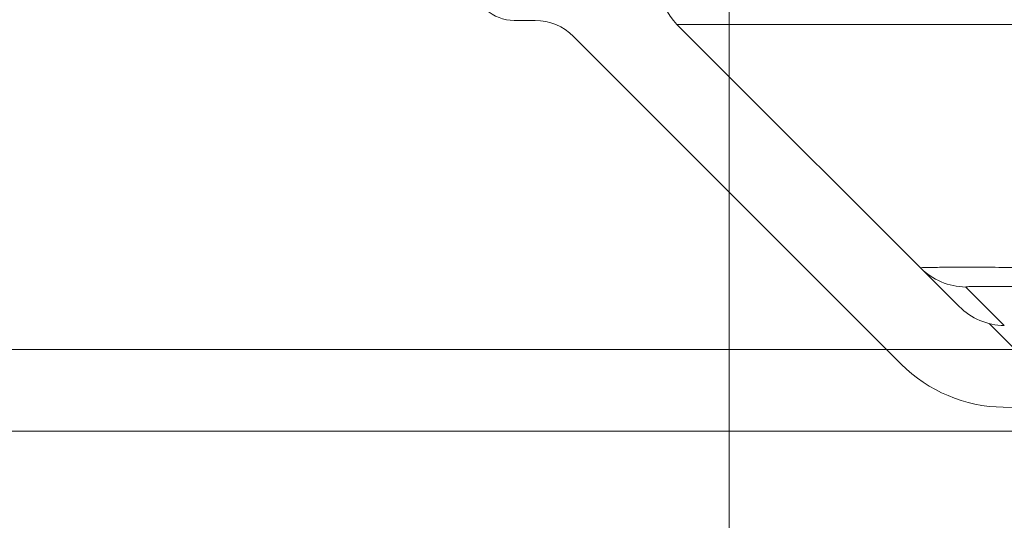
# Model space of a CAD drawing. Header units: inches. Extents: x 0 to 153, y 3 to 96.
# Tile 62 of 132: x 51.05 to 53.31, y 75.94 to 77.09. Entities that reach past the tile are written whole.
import ezdxf

# ---------------------------------------------------------------- set-up
doc = ezdxf.new("R2010")
doc.units = ezdxf.units.IN
doc.header["$LTSCALE"] = 4.5
doc.header["$MEASUREMENT"] = 0
for name, color, linetype, lineweight in [('Dimension (ANSI)', 7, 'Continuous', 9), ('Hatch (ANSI)', 7, 'Continuous', 9), ('Visible (ANSI)', 7, 'Continuous', 18), ('Visible Narrow (ANSI)', 7, 'Continuous', 5)]:
    doc.layers.add(name, color=color, linetype=linetype, lineweight=lineweight)
doc.styles.add('Note Text (ANSI)', font='arial.ttf')
doc.dimstyles.new('.XX', dxfattribs={"dimscale": 4.5, "dimtxt": 0.0949999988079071, "dimasz": 0.125, "dimexe": 0.1875, "dimexo": 0.0625, "dimgap": 0.0625, "dimtad": 0, "dimtih": 1, "dimtoh": 1, "dimrnd": 1e-08, "dimzin": 0, "dimdsep": 46, "dimtxsty": 'Note Text (ANSI)', "dimblk": 'Filled-1', "dimcen": 0.09, "dimdle": 0.45, "dimclrd": 256, "dimclre": 256, "dimclrt": 256, "dimadec": 0, "dimazin": 1, "dimtfac": 1.263157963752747, "dimtofl": 0, "dimtmove": 0, "dimatfit": 3, "dimfxl": 1, "dimtolj": 1, "dimtzin": 4, "dimlwd": -1, "dimlwe": -1, "dimarcsym": 0})
doc.dimstyles.new('.XXX', dxfattribs={"dimscale": 4.5, "dimtxt": 0.0949999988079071, "dimasz": 0.125, "dimexe": 0.1875, "dimexo": 0.063, "dimgap": 0.0625, "dimtad": 0, "dimtih": 1, "dimtoh": 1, "dimdec": 3, "dimrnd": 1e-08, "dimzin": 0, "dimdsep": 46, "dimtxsty": 'Note Text (ANSI)', "dimblk": 'Filled-1', "dimcen": 0.09, "dimdle": 0.45, "dimclrd": 256, "dimclre": 256, "dimclrt": 256, "dimadec": 0, "dimazin": 1, "dimtfac": 1.263157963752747, "dimtofl": 0, "dimtmove": 0, "dimatfit": 3, "dimfxl": 1, "dimtolj": 1, "dimtzin": 4, "dimlwd": -1, "dimlwe": -1, "dimarcsym": 0})

# ---------------------------------------------------------------- blocks, each defined once
blk = doc.blocks.new('Filled-1')
at = {"color": 0}
for p, q in [((0, 0), (-0.9999999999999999, 0.25)), ((-0.9999999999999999, 0.25), (-0.9999999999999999, -0.25)), ((-0.9999999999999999, 0), (0, 0)), ((-0.9999999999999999, -0.25), (0, 0))]:
    blk.add_line(p, q, dxfattribs=at)
at = {"color": 0, "flags": 128}
blk.add_lwpolyline([(-0.9999999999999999, -0.25), (0, 0), (-0.9999999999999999, 0.25), (-0.9999999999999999, -0.25)], dxfattribs=at)
at = {"color": 0}
blk.add_solid([(-0.9999999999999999, -0.25), (0, 0), (-0.9999999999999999, 0.25), (-0.9999999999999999, -0.25)], dxfattribs=at)
blk = doc.blocks.new('*D45')
at = {"layer": 'Defpoints', "color": 0, "transparency": 16777216}
for p in [(52.68201460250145, 77.40860504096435), (68.86951460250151, 77.40860504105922), (68.86951460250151, 74.76588751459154)]:
    blk.add_point(p, dxfattribs=at)
at = {"layer": 'Dimension (ANSI)', "transparency": 16777216}
for p, q in [((52.68201460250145, 77.12735504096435), (52.68201460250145, 73.92213751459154)), ((68.86951460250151, 77.12735504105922), (68.86951460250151, 73.92213751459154)), ((53.24451460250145, 74.76588751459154), (59.79290137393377, 74.76588751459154)), ((68.30701460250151, 74.76588751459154), (61.75862783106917, 74.76588751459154))]:
    blk.add_line(p, q, dxfattribs=at)
at = {"layer": 'Dimension (ANSI)', "transparency": 16777216, "xscale": 0.5625, "yscale": 0.5625, "zscale": 0.5625, "rotation": 180}
blk.add_blockref('Filled-1', (52.68201460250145, 74.76588751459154), dxfattribs=at)
at = {"layer": 'Dimension (ANSI)', "transparency": 16777216, "xscale": 0.5625, "yscale": 0.5625, "zscale": 0.5625}
blk.add_blockref('Filled-1', (68.86951460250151, 74.76588751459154), dxfattribs=at)
at = {"layer": 'Dimension (ANSI)', "transparency": 16777216, "insert": (60.07415137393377, 74.98415746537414), "char_height": 0.427499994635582, "attachment_point": 1, "style": 'Note Text (ANSI)'}
blk.add_mtext('\\A1;16.19', dxfattribs=at)
blk = doc.blocks.new('*D49')
at = {"layer": 'Defpoints', "color": 0, "transparency": 16777216}
for p in [(50.05661185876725, 76.3286050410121), (60.77576460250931, 76.3286050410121), (60.77576460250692, 76.14110504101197)]:
    blk.add_point(p, dxfattribs=at)
at = {"layer": 'Dimension (ANSI)', "transparency": 16777216}
for p, q in [((49.49411185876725, 77.94200705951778), (50.05661185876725, 77.94200705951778)), ((50.05661185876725, 77.94200705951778), (50.05661185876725, 77.4536050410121)), ((50.05661185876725, 76.8911050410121), (50.05661185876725, 77.4536050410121)), ((60.49226460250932, 76.3286050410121), (49.21286185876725, 76.3286050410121)), ((60.49226460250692, 76.14110504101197), (49.21286185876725, 76.14110504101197)), ((50.05661185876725, 75.57860504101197), (50.05661185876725, 75.01610504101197))]:
    blk.add_line(p, q, dxfattribs=at)
at = {"layer": 'Dimension (ANSI)', "transparency": 16777216, "xscale": 0.5625, "yscale": 0.5625, "zscale": 0.5625}
for p, rotation in [((50.05661185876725, 76.3286050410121), 270), ((50.05661185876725, 76.14110504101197), 90)]:
    blk.add_blockref('Filled-1', p, dxfattribs=dict(at, rotation=rotation))
at = {"layer": 'Dimension (ANSI)', "transparency": 16777216, "insert": (46.44169373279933, 78.16027701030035), "char_height": 0.427499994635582, "attachment_point": 1, "style": 'Note Text (ANSI)'}
blk.add_mtext('\\A1;\\fArial|b0|i0;0.188 TYP', dxfattribs=at)

msp = doc.modelspace()

# ---------------------------------------------------------------- hatches: boundary and pattern name
at = {"layer": 'Hatch (ANSI)'}
h = msp.add_hatch(dxfattribs=at)
h.set_pattern_fill('ANSI31', color=256, scale=4.5, angle=90.00021045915, style=0)
h.set_pattern_definition([(135.00021045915, (0, 0), (-0.3977461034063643, -0.397749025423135), [])])
edge = h.paths.add_edge_path()
edge.add_ellipse((60.77576459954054, 582.6186050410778), major_axis=(506.4224841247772, -7.464956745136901), ratio=0.9999999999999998, start_angle=270, end_angle=271.6890227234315)
edge.add_ellipse((68.235739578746, 76.53408420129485), major_axis=(0.3379632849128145, 0.004981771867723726), ratio=1, start_angle=269.9999999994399, end_angle=314.1554886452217)
edge.add_line((68.47474167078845, 76.29508210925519), (69.22665295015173, 77.0469933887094))
edge.add_ellipse((69.31504129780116, 76.95860504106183), major_axis=(0.08838834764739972, 0.08838834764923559), ratio=1, start_angle=44.99999999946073, end_angle=89.99999999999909, ccw=False)
edge.add_line((69.31504129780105, 77.08360504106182), (69.36277932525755, 77.0836050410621))
edge.add_ellipse((69.36277932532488, 77.1786050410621), major_axis=(0.09500000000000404, -6.733500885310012e-11), ratio=1, start_angle=270.0000000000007, end_angle=318.7694353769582)
edge.add_ellipse((69.52823324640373, 77.03360504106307), major_axis=(0.08238637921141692, 0.09400789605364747), ratio=1, start_angle=50.20851796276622, end_angle=89.99999999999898, ccw=False)
edge.add_ellipse((69.50326460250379, 77.1916448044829), major_axis=(-0.0164660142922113, -0.0308847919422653), ratio=0.999999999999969, start_angle=37.04193259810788, end_angle=89.99999999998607)
edge.add_ellipse((69.50326460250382, 77.19164480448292), major_axis=(-5.90995827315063e-14, -0.03499999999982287), ratio=0.9999999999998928, start_angle=61.93599872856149, end_angle=89.999999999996)
edge.add_line((69.53826460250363, 77.19164480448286), (69.53826460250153, 77.40860504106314))
edge.add_line((69.53826460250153, 77.40860504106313), (69.32330676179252, 77.40860504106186))
edge.add_line((69.32330676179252, 77.40860504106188), (69.3233067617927, 77.38010504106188))
edge.add_ellipse((69.22680676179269, 77.3801050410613), major_axis=(5.648930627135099e-13, -0.09650000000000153), ratio=1, start_angle=4.916587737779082, end_angle=90.00000000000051, ccw=False)
edge.add_ellipse((69.22680676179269, 77.38010504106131), major_axis=(-0.09614493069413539, -0.008270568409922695), ratio=1, start_angle=80.1668245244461, end_angle=90.00000000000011, ccw=False)
edge.add_ellipse((69.22680676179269, 77.3801050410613), major_axis=(-0.09614493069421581, 0.008270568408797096), ratio=1, start_angle=4.916587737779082, end_angle=90.00000000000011, ccw=False)
edge.add_line((69.13030676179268, 77.38010504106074), (69.13030676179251, 77.40860504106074))
edge.add_line((69.13030676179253, 77.40860504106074), (69.03030676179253, 77.40860504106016))
edge.add_line((69.03030676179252, 77.40860504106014), (69.02598297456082, 77.16089543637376))
edge.add_ellipse((68.90100201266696, 77.16307698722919), major_axis=(-0.002181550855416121, -0.1249809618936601), ratio=1, start_angle=45.9999999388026, end_angle=90.00000000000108, ccw=False)
edge.add_line((68.98939036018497, 77.07468863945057), (68.34222604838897, 76.42752432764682))
edge.add_ellipse((68.23616003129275, 76.5335903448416), major_axis=(-0.1060660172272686, -0.1060660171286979), ratio=1, start_angle=45.8445581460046, end_angle=90, ccw=False)
edge.add_ellipse((60.77576459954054, 582.618605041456), major_axis=(-506.2349984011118, -7.46260639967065), ratio=1, start_angle=88.3108837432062, end_angle=90, ccw=False)
edge.add_ellipse((53.31536917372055, 76.53359034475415), major_axis=(-0.1499837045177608, 0.002210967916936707), ratio=1, start_angle=45.84455814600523, end_angle=90.00000000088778, ccw=False)
edge.add_line((53.20930315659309, 76.42752432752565), (52.5621388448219, 77.0746886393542))
edge.add_ellipse((52.65052719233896, 77.16307698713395), major_axis=(-0.08838834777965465, 0.08838834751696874), ratio=1, start_angle=45.99999993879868, end_angle=89.99999999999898, ccw=False)
edge.add_line((52.52554623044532, 77.16089543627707), (52.52122244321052, 77.4086050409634))
edge.add_line((52.52122244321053, 77.4086050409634), (52.42130676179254, 77.40860504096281))
edge.add_line((52.42130676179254, 77.4086050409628), (52.42122244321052, 77.4086050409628))
edge.add_line((52.42122244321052, 77.4086050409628), (52.42122244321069, 77.3801050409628))
edge.add_ellipse((52.3247224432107, 77.38010504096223), major_axis=(5.647837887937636e-13, -0.09650000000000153), ratio=1, start_angle=4.916587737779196, end_angle=90.00000000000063, ccw=False)
edge.add_ellipse((52.3247224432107, 77.38010504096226), major_axis=(-0.09614493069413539, -0.008270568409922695), ratio=1, start_angle=80.1668245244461, end_angle=90.00000000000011, ccw=False)
edge.add_ellipse((52.3247224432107, 77.38010504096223), major_axis=(-0.0961449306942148, 0.008270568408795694), ratio=1, start_angle=7.31192818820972, end_angle=90.00000000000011, ccw=False)
edge.add_ellipse((52.32472244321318, 77.38010504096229), major_axis=(-0.004033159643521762, 0.09641568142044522), ratio=1, start_angle=87.6046595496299, end_angle=90.00000000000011, ccw=False)
edge.add_line((52.22822244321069, 77.38010504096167), (52.22822244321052, 77.40860504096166))
edge.add_line((52.22822244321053, 77.40860504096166), (52.10535984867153, 77.40860504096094))
edge.add_line((52.10535984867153, 77.40860504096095), (52.10326460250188, 77.34860504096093))
edge.add_line((52.10326460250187, 77.34860504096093), (52.07851392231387, 77.34860504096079))
edge.add_line((52.07851392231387, 77.34860504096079), (52.09411138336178, 77.17032524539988))
edge.add_ellipse((52.18874987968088, 77.17860504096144), major_axis=(0.008279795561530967, -0.09463849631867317), ratio=1, start_angle=269.9999999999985, end_angle=355.0000000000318)
edge.add_line((52.18874987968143, 77.08360504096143), (52.23648790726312, 77.08360504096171))
edge.add_ellipse((52.23648790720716, 76.95860504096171), major_axis=(0.1250000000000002, -5.595554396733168e-11), ratio=1, start_angle=45.00000011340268, end_angle=90.00000000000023, ccw=False)
edge.add_line((52.32487625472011, 77.04699338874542), (53.0767875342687, 76.295082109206))
edge.add_ellipse((53.3157896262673, 76.5340842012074), major_axis=(0.2390020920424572, -0.2390020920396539), ratio=1, start_angle=269.9999999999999, end_angle=314.1554886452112)

# ---------------------------------------------------------------- linework, layer by layer
at = {"layer": 'Visible (ANSI)'}
for p, q in [((52.18874987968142, 77.08360504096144), (52.2364879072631, 77.08360504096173)), ((53.20930315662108, 76.42752432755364), (52.56213884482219, 77.0746886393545)), ((52.32487625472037, 77.0469933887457), (53.07678753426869, 76.295082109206))]:
    msp.add_line(p, q, dxfattribs=at)
for centre, radius, start, end in [((52.18874987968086, 77.17860504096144), 0.09500000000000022, 185.0000000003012, 270.000000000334), ((52.65052719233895, 77.16307698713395), 0.1250000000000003, 181.0000000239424, 225.0000000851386), ((52.23648790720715, 76.95860504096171), 0.1250000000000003, 45.000000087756, 89.99999997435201), ((53.31536917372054, 76.53359034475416), 0.1500000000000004, 225.0000000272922, 269.1554418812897), ((53.31578962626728, 76.5340842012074), 0.3380000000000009, 225.0000000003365, 269.1554886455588), ((60.77576459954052, 582.618605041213), 506.4775000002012, 269.15548863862, 270.8445113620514)]:
    msp.add_arc(centre, radius, start, end, dxfattribs=at)
at = {"layer": 'Visible Narrow (ANSI)'}
for p, q in [((52.56213884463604, 77.07468863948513), (53.38626460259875, 77.07468863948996)), ((53.22471042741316, 76.47205441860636), (53.31315820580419, 76.38360664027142))]:
    msp.add_line(p, q, dxfattribs=at)
msp.add_ellipse((53.22694760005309, 76.62201191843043), major_axis=(-0.1060660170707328, -0.106066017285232), ratio=0.9996453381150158, start_param=0, end_param=0.7706578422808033, dxfattribs=at)
msp.add_open_spline([(53.3862646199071, 76.51658986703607), (53.36301619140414, 76.51679428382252), (53.31644647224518, 76.51714476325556), (53.25133863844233, 76.51741805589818), (53.19549531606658, 76.51743516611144), (53.15282636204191, 76.5171778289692), (53.1262932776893, 76.51668267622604), (53.12062485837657, 76.5162081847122), (53.12088162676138, 76.5159459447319)], degree=3, dxfattribs=at)
msp.add_open_spline([(53.38407463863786, 76.47269644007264), (53.37382157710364, 76.47284899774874), (53.36381204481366, 76.47297992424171), (53.35395968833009, 76.4730909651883), (53.35020372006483, 76.47313329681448), (53.3464706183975, 76.47317269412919), (53.34275492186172, 76.47320917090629), (53.33098871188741, 76.47332467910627), (53.31939895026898, 76.47341154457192), (53.30849461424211, 76.47346435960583), (53.30692265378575, 76.47347197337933), (53.30536487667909, 76.4734788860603), (53.30382261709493, 76.47348509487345), (53.29158204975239, 76.47353437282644), (53.2803302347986, 76.4735384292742), (53.27041726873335, 76.47349835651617), (53.27023619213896, 76.47349762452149), (53.2700555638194, 76.4734968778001), (53.26987538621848, 76.47349611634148), (53.2601918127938, 76.47345519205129), (53.25180386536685, 76.47337176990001), (53.24501484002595, 76.47324748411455), (53.24388900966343, 76.47322687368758), (53.24280607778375, 76.47320516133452), (53.24176793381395, 76.47318237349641), (53.23642934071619, 76.47306518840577), (53.23228726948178, 76.4729193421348), (53.22942986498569, 76.47275189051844), (53.22835892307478, 76.4726891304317), (53.22747306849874, 76.47262327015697), (53.22676733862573, 76.4725542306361), (53.22522393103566, 76.47240324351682), (53.22452984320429, 76.47223722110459), (53.2247104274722, 76.47205442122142)], degree=3, knots=[2.559893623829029e-08, 2.559893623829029e-08, 2.559893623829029e-08, 2.559893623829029e-08, 0.120665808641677, 0.120665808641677, 0.120665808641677, 0.1666666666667, 0.1666666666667, 0.1666666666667, 0.3123340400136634, 0.3123340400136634, 0.3123340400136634, 0.3333333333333, 0.3333333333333, 0.3333333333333, 0.5, 0.5, 0.5, 0.5030444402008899, 0.5030444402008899, 0.5030444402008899, 0.6666666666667, 0.6666666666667, 0.6666666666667, 0.6938002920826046, 0.6938002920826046, 0.6938002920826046, 0.8333333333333, 0.8333333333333, 0.8333333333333, 0.8856296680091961, 0.8856296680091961, 0.8856296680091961, 1, 1, 1, 1], dxfattribs=at)

# ---------------------------------------------------------------- dimensions: what is measured, and where the dimension line sits
at = {"layer": 'Dimension (ANSI)'}
dim = msp.add_linear_dim(base=(50.05661185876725, 76.3286050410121), p1=(60.77576460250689, 76.14110504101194), p2=(60.77576460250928, 76.32860504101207), angle=90, text='\\fArial|b0|i0;<> TYP', dimstyle='.XXX', override={"dimgap": 0.0625, "dimdec": 3, "dimtol": 0, "dimlim": 0, "dimtp": 0, "dimtm": -0, "dimtdec": 2, "dimtmove": 1, "dimatfit": 1}, dxfattribs=at)
dim.commit()
dim.dimension.update_dxf_attribs({"geometry": '*D49', "text_midpoint": (50.0268164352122, 77.94200705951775), "dimtype": 160})
dim = msp.add_linear_dim(base=(68.86951460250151, 74.76588751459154), p1=(52.68201460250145, 77.40860504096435), p2=(68.86951460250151, 77.40860504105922), angle=180, dimstyle='.XX', override={"dimgap": 0.0625, "dimtih": 0, "dimtoh": 0, "dimdec": 2, "dimtol": 0, "dimlim": 0, "dimtp": 0, "dimtm": -0, "dimtdec": 2, "dimatfit": 1}, dxfattribs=at)
dim.commit()
dim.dimension.update_dxf_attribs({"geometry": '*D45', "text_midpoint": (60.77576460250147, 74.76588751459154), "dimtype": 160})

doc.saveas('drawing.dxf')
